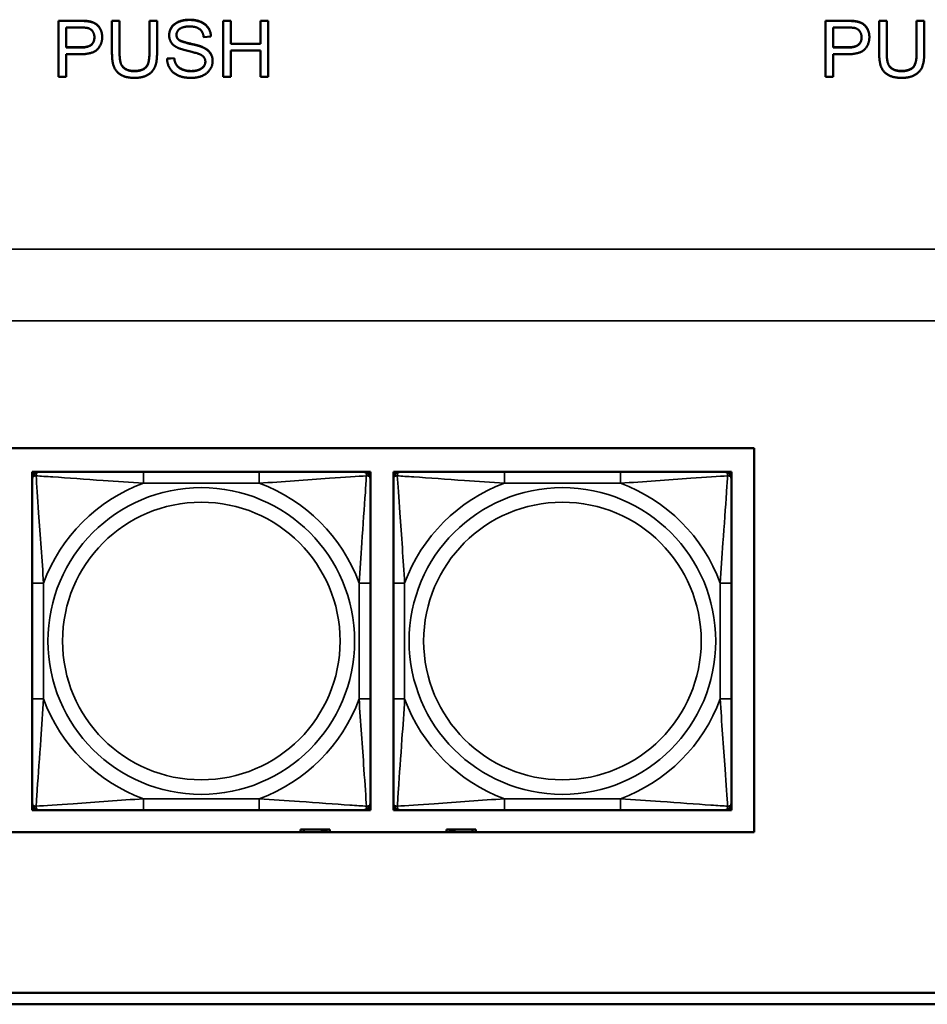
# Model space of a CAD drawing. Header units: inches. Extents: x 0.2 to 58.8, y 1.7 to 68.8.
# Tile 193 of 256: x 34.9 to 36.5, y 59 to 60.7. Entities that reach past the tile are written whole.
import ezdxf

# ---------------------------------------------------------------- set-up
doc = ezdxf.new("R2010")
doc.units = ezdxf.units.IN
doc.header["$MEASUREMENT"] = 0
doc.layers.add('Visible (ANSI)', color=7, linetype='Continuous', lineweight=50)
doc.layers.add('Visible Narrow (ANSI)', color=7, linetype='Continuous', lineweight=35)

msp = doc.modelspace()

# ---------------------------------------------------------------- linework, layer by layer
at = {"layer": 'Visible (ANSI)'}
for p, q in [((34.9721, 60.684), (35.0099, 60.684)), ((34.9721, 60.684), (34.9721, 60.6836)), ((35.0099, 60.6836), (34.9721, 60.6836)), ((34.9721, 60.6836), (34.9721, 60.5858)), ((35.0251, 60.683), (35.0251, 60.6826)), ((35.0656, 60.684), (35.0656, 60.6836)), ((35.0656, 60.684), (35.0789, 60.684)), ((35.0656, 60.6836), (35.0656, 60.6271)), ((35.0789, 60.6836), (35.0656, 60.6836)), ((35.0789, 60.684), (35.0789, 60.6836)), ((35.0789, 60.6272), (35.0789, 60.6836)), ((35.131, 60.684), (35.131, 60.6836)), ((35.131, 60.684), (35.1443, 60.684)), ((35.131, 60.6836), (35.131, 60.6272)), ((35.1443, 60.6836), (35.131, 60.6836)), ((35.1443, 60.684), (35.1443, 60.6836)), ((35.1443, 60.6271), (35.1443, 60.6836)), ((35.26, 60.684), (35.2733, 60.684)), ((35.26, 60.684), (35.26, 60.6836)), ((35.2733, 60.6836), (35.26, 60.6836)), ((35.26, 60.6836), (35.26, 60.5858)), ((35.2733, 60.684), (35.2733, 60.6836)), ((35.2733, 60.6434), (35.2733, 60.6836)), ((35.3251, 60.684), (35.3251, 60.6836)), ((35.3251, 60.684), (35.3384, 60.684)), ((35.3251, 60.6836), (35.3251, 60.6434)), ((35.3384, 60.6836), (35.3251, 60.6836)), ((35.3384, 60.684), (35.3384, 60.6836)), ((35.3384, 60.5858), (35.3384, 60.6836)), ((36.3121, 60.684), (36.3499, 60.684)), ((36.3121, 60.684), (36.3121, 60.6836)), ((36.3499, 60.6836), (36.3121, 60.6836)), ((36.3121, 60.6836), (36.3121, 60.5858)), ((36.3651, 60.683), (36.3651, 60.6826)), ((36.4056, 60.684), (36.4056, 60.6836)), ((36.4056, 60.684), (36.4189, 60.684)), ((36.4056, 60.6836), (36.4056, 60.6271)), ((36.4189, 60.6836), (36.4056, 60.6836)), ((36.4189, 60.684), (36.4189, 60.6836)), ((36.4189, 60.6272), (36.4189, 60.6836)), ((36.471, 60.684), (36.471, 60.6836)), ((36.471, 60.684), (36.4843, 60.684)), ((36.471, 60.6836), (36.471, 60.6272)), ((36.4843, 60.6836), (36.471, 60.6836)), ((36.4843, 60.684), (36.4843, 60.6836)), ((36.4843, 60.6271), (36.4843, 60.6836)), ((34.9854, 60.6371), (34.9854, 60.672)), ((34.9854, 60.672), (35.011, 60.672)), ((36.3254, 60.6371), (36.3254, 60.672)), ((36.3254, 60.672), (36.351, 60.672)), ((35.0485, 60.6557), (35.0485, 60.6553)), ((35.1655, 60.6587), (35.1655, 60.6583)), ((35.2258, 60.6551), (35.2385, 60.6561)), ((35.2385, 60.6565), (35.2385, 60.6561)), ((36.3885, 60.6557), (36.3885, 60.6553)), ((34.9854, 60.6375), (35.0113, 60.6375)), ((35.0113, 60.6371), (34.9854, 60.6371)), ((35.2733, 60.6438), (35.3251, 60.6438)), ((35.3251, 60.6434), (35.2733, 60.6434)), ((35.2733, 60.6319), (35.3251, 60.6319)), ((35.2733, 60.5858), (35.2733, 60.6319)), ((35.3251, 60.6319), (35.3251, 60.5858)), ((36.3254, 60.6375), (36.3513, 60.6375)), ((36.3513, 60.6371), (36.3254, 60.6371)), ((34.9854, 60.6255), (35.0111, 60.6255)), ((34.9854, 60.5858), (34.9854, 60.6255)), ((35.1618, 60.6177), (35.1743, 60.6187)), ((35.1743, 60.6183), (35.1618, 60.6172)), ((35.1618, 60.6177), (35.1618, 60.6172)), ((35.1743, 60.6187), (35.1743, 60.6183)), ((35.2414, 60.6139), (35.2414, 60.6134)), ((36.3254, 60.6255), (36.3511, 60.6255)), ((36.3254, 60.5858), (36.3254, 60.6255)), ((34.9721, 60.5858), (34.9854, 60.5858)), ((35.26, 60.5858), (35.2733, 60.5858)), ((35.3251, 60.5858), (35.3384, 60.5858)), ((36.3121, 60.5858), (36.3254, 60.5858)), ((31.1021, 59.9372), (36.1874, 59.9372)), ((36.1874, 59.9372), (36.1874, 59.2667)), ((34.9263, 59.896), (34.9322, 59.896)), ((34.9263, 59.8901), (34.9263, 59.896)), ((34.9263, 59.8842), (34.9263, 59.8901)), ((34.9322, 59.896), (34.9381, 59.896)), ((35.3228, 59.896), (35.1205, 59.896)), ((35.5051, 59.896), (35.511, 59.896)), ((35.511, 59.896), (35.5169, 59.896)), ((35.5169, 59.896), (35.5169, 59.8901)), ((35.5169, 59.8901), (35.5169, 59.8842)), ((35.5572, 59.896), (35.5631, 59.896)), ((35.5572, 59.8901), (35.5572, 59.896)), ((35.5572, 59.8842), (35.5572, 59.8901)), ((35.5631, 59.896), (35.569, 59.896)), ((35.9536, 59.896), (35.7513, 59.896)), ((36.1359, 59.896), (36.1418, 59.896)), ((36.1418, 59.896), (36.1477, 59.896)), ((36.1477, 59.896), (36.1477, 59.8901)), ((36.1477, 59.8901), (36.1477, 59.8842)), ((34.9263, 59.7018), (34.9263, 59.4995)), ((35.5169, 59.4995), (35.5169, 59.7018)), ((35.5572, 59.7018), (35.5572, 59.4995)), ((36.1477, 59.4995), (36.1477, 59.7018)), ((34.9263, 59.3113), (34.9263, 59.3172)), ((34.9263, 59.3054), (34.9263, 59.3113)), ((34.9322, 59.3054), (34.9263, 59.3054)), ((34.9381, 59.3054), (34.9322, 59.3054)), ((35.1205, 59.3054), (35.3228, 59.3054)), ((35.511, 59.3054), (35.5051, 59.3054)), ((35.5169, 59.3054), (35.511, 59.3054)), ((35.5169, 59.3172), (35.5169, 59.3113)), ((35.5169, 59.3113), (35.5169, 59.3054)), ((35.5572, 59.3113), (35.5572, 59.3172)), ((35.5572, 59.3054), (35.5572, 59.3113)), ((35.5631, 59.3054), (35.5572, 59.3054)), ((35.569, 59.3054), (35.5631, 59.3054)), ((35.7513, 59.3054), (35.9536, 59.3054)), ((36.1418, 59.3054), (36.1359, 59.3054)), ((36.1477, 59.3054), (36.1418, 59.3054)), ((36.1477, 59.3172), (36.1477, 59.3113)), ((36.1477, 59.3113), (36.1477, 59.3054)), ((35.4007, 59.2713), (35.3949, 59.2713)), ((35.3949, 59.2713), (35.3949, 59.2667)), ((35.4007, 59.2713), (35.432, 59.2713)), ((35.4007, 59.2667), (35.4007, 59.2713)), ((35.432, 59.2667), (35.432, 59.2713)), ((35.432, 59.2713), (35.4361, 59.2713)), ((35.4361, 59.2713), (35.4361, 59.2667)), ((35.4361, 59.2713), (35.4401, 59.2713)), ((35.4459, 59.2713), (35.4401, 59.2713)), ((35.4401, 59.2713), (35.4401, 59.2667)), ((35.4459, 59.2667), (35.4459, 59.2713)), ((35.6557, 59.2713), (35.6499, 59.2713)), ((35.6499, 59.2713), (35.6499, 59.2667)), ((35.6557, 59.2713), (35.6597, 59.2713)), ((35.6557, 59.2667), (35.6557, 59.2713)), ((35.6597, 59.2667), (35.6597, 59.2713)), ((35.6597, 59.2713), (35.6638, 59.2713)), ((35.6638, 59.2713), (35.6638, 59.2667)), ((35.6638, 59.2713), (35.6951, 59.2713)), ((35.6951, 59.2713), (35.6951, 59.2667)), ((35.7009, 59.2713), (35.6951, 59.2713)), ((35.7009, 59.2667), (35.7009, 59.2713)), ((36.1874, 59.2667), (31.1021, 59.2667)), ((31.955, 58.9863), (39.3535, 58.9863)), ((39.3535, 58.9663), (31.955, 58.9663))]:
    msp.add_line(p, q, dxfattribs=at)
for centre, radius, start, end in [((34.9322, 59.8901), 0.00591, 90, 180), ((34.9381, 59.8842), 0.0118, 90, 180), ((35.5051, 59.8842), 0.0118, 0, 90), ((35.511, 59.8901), 0.00591, 0, 90), ((35.5631, 59.8901), 0.00591, 90, 180), ((35.569, 59.8842), 0.0118, 90, 180), ((36.1359, 59.8842), 0.0118, 0, 90), ((36.1418, 59.8901), 0.00591, 0, 90), ((34.9381, 59.3172), 0.0118, 180, 270), ((34.9322, 59.3113), 0.00591, 180, 270), ((35.5051, 59.3172), 0.0118, 270, 0), ((35.511, 59.3113), 0.00591, 270, 0), ((35.569, 59.3172), 0.0118, 180, 270), ((35.5631, 59.3113), 0.00591, 180, 270), ((36.1359, 59.3172), 0.0118, 270, 0), ((36.1418, 59.3113), 0.00591, 270, 0)]:
    msp.add_arc(centre, radius, start, end, dxfattribs=at)
for points in [[(35.0099, 60.684), (35.0199, 60.684), (35.0251, 60.683)], [(35.0251, 60.6826), (35.0199, 60.6836), (35.0099, 60.6836)], [(35.0251, 60.683), (35.0325, 60.6819), (35.0424, 60.6751), (35.0485, 60.663), (35.0485, 60.6557)], [(35.0485, 60.6553), (35.0485, 60.6626), (35.0424, 60.6747), (35.0325, 60.6814), (35.0251, 60.6826)], [(35.1655, 60.6587), (35.1655, 60.6662), (35.1741, 60.679), (35.1907, 60.6857), (35.2008, 60.6857)], [(35.2008, 60.6853), (35.1907, 60.6853), (35.1741, 60.6786), (35.1655, 60.6658), (35.1655, 60.6583)], [(35.2008, 60.6857), (35.2119, 60.6857), (35.2289, 60.6787), (35.2382, 60.6651), (35.2385, 60.6565)], [(35.2385, 60.6561), (35.2382, 60.6647), (35.2289, 60.6783), (35.2119, 60.6853), (35.2008, 60.6853)], [(36.3499, 60.684), (36.3599, 60.684), (36.3651, 60.683)], [(36.3651, 60.6826), (36.3599, 60.6836), (36.3499, 60.6836)], [(36.3651, 60.683), (36.3725, 60.6819), (36.3824, 60.6751), (36.3885, 60.663), (36.3885, 60.6557)], [(36.3885, 60.6553), (36.3885, 60.6626), (36.3824, 60.6747), (36.3725, 60.6814), (36.3651, 60.6826)], [(35.011, 60.672), (35.02, 60.672), (35.0234, 60.6711)], [(35.0234, 60.6711), (35.0286, 60.6698), (35.0349, 60.661), (35.0349, 60.6549)], [(35.1782, 60.6592), (35.1782, 60.6653), (35.1893, 60.6739), (35.2013, 60.6739)], [(35.2013, 60.6739), (35.2129, 60.6739), (35.2248, 60.6644), (35.2258, 60.6551)], [(36.351, 60.672), (36.36, 60.672), (36.3634, 60.6711)], [(36.3634, 60.6711), (36.3686, 60.6698), (36.3749, 60.661), (36.3749, 60.6549)], [(35.0111, 60.6255), (35.0323, 60.6255), (35.0485, 60.6428), (35.0485, 60.6553)], [(35.0349, 60.6549), (35.0349, 60.6464), (35.0241, 60.6371), (35.0113, 60.6371)], [(35.1655, 60.6583), (35.1655, 60.6516), (35.1725, 60.6407), (35.1797, 60.6371)], [(35.1782, 60.6594), (35.1783, 60.6543), (35.1821, 60.6509)], [(35.1821, 60.6505), (35.1782, 60.6539), (35.1782, 60.6592)], [(35.1821, 60.6509), (35.186, 60.6476), (35.2184, 60.6404), (35.2244, 60.6377)], [(35.2244, 60.6373), (35.2184, 60.64), (35.186, 60.6471), (35.1821, 60.6505)], [(36.3511, 60.6255), (36.3723, 60.6255), (36.3885, 60.6428), (36.3885, 60.6553)], [(36.3749, 60.6549), (36.3749, 60.6464), (36.3641, 60.6371), (36.3513, 60.6371)], [(35.1797, 60.6371), (35.1853, 60.6342), (35.2129, 60.6277), (35.217, 60.6261)], [(35.2244, 60.6377), (35.2331, 60.6338), (35.2414, 60.6217), (35.2414, 60.6139)], [(35.2414, 60.6134), (35.2414, 60.6213), (35.2331, 60.6333), (35.2244, 60.6373)], [(35.0656, 60.6271), (35.0656, 60.6116), (35.0732, 60.5936), (35.0911, 60.5841), (35.1052, 60.5841)], [(35.0789, 60.6276), (35.0789, 60.6149), (35.0837, 60.6028), (35.0955, 60.5963), (35.104, 60.5963)], [(35.104, 60.5958), (35.0955, 60.5958), (35.0837, 60.6024), (35.0789, 60.6145), (35.0789, 60.6272)], [(35.104, 60.5963), (35.1186, 60.5963), (35.131, 60.6092), (35.131, 60.6276)], [(35.131, 60.6272), (35.131, 60.6088), (35.1186, 60.5958), (35.104, 60.5958)], [(35.1052, 60.5841), (35.1196, 60.5841), (35.1375, 60.595), (35.1443, 60.6123), (35.1443, 60.6271)], [(35.1618, 60.6172), (35.1621, 60.6074), (35.1725, 60.5919), (35.1908, 60.5841), (35.2045, 60.5841)], [(35.1743, 60.6187), (35.1752, 60.6113), (35.1817, 60.6019), (35.1953, 60.5961), (35.2039, 60.5961)], [(35.2039, 60.5957), (35.1953, 60.5957), (35.1817, 60.6015), (35.1752, 60.6109), (35.1743, 60.6183)], [(35.2287, 60.6123), (35.2287, 60.6078), (35.2231, 60.6001), (35.2114, 60.5957), (35.2039, 60.5957)], [(35.2045, 60.5841), (35.2151, 60.5841), (35.2323, 60.5918), (35.2414, 60.6056), (35.2414, 60.6134)], [(35.217, 60.6261), (35.2233, 60.6238), (35.2287, 60.6169), (35.2287, 60.6123)], [(36.4056, 60.6271), (36.4056, 60.6116), (36.4132, 60.5936), (36.4311, 60.5841), (36.4452, 60.5841)], [(36.4189, 60.6276), (36.4189, 60.6149), (36.4237, 60.6028), (36.4355, 60.5963), (36.444, 60.5963)], [(36.444, 60.5958), (36.4355, 60.5958), (36.4237, 60.6024), (36.4189, 60.6145), (36.4189, 60.6272)], [(36.444, 60.5963), (36.4586, 60.5963), (36.471, 60.6092), (36.471, 60.6276)], [(36.471, 60.6272), (36.471, 60.6088), (36.4586, 60.5958), (36.444, 60.5958)], [(36.4452, 60.5841), (36.4596, 60.5841), (36.4775, 60.595), (36.4843, 60.6123), (36.4843, 60.6271)]]:
    msp.add_open_spline(points, degree=2, dxfattribs=at)
for points, degree, knots in [([(35.0113, 60.6375), (35.0241, 60.6375), (35.0348, 60.6468), (35.0349, 60.6551)], 2, [0, 0, 0, 1, 1.987341, 1.987341, 1.987341]), ([(36.3513, 60.6375), (36.3641, 60.6375), (36.3748, 60.6468), (36.3749, 60.6551)], 2, [0, 0, 0, 1, 1.987341, 1.987341, 1.987341]), ([(35.2039, 60.5961), (35.2114, 60.5961), (35.2231, 60.6005), (35.2286, 60.6081), (35.2287, 60.6125)], 2, [0, 0, 0, 1, 2, 2.977511, 2.977511, 2.977511]), ([(35.1205, 59.896), (35.0968, 59.896), (35.0728, 59.896), (35.0495, 59.896), (35.0188, 59.896), (34.9879, 59.896), (34.9646, 59.896), (34.9526, 59.896), (34.943, 59.896), (34.9381, 59.896)], 3, [0.2569537, 0.2569537, 0.2569537, 0.2569537, 0.4371919, 0.4371919, 0.4371919, 0.6739428, 0.6739428, 0.6739428, 0.7963818, 0.7963818, 0.7963818, 0.7963818]), ([(35.5051, 59.896), (35.4993, 59.896), (35.4869, 59.896), (35.4716, 59.896), (35.4482, 59.896), (35.4191, 59.896), (35.39, 59.896), (35.3678, 59.896), (35.3452, 59.896), (35.3228, 59.896)], 3, [-0.7968224, -0.7968224, -0.7968224, -0.7968224, -0.6514613, -0.6514613, -0.6514613, -0.427691, -0.427691, -0.427691, -0.2569517, -0.2569517, -0.2569517, -0.2569517]), ([(35.7513, 59.896), (35.7276, 59.896), (35.7036, 59.896), (35.6803, 59.896), (35.6496, 59.896), (35.6187, 59.896), (35.5955, 59.896), (35.5834, 59.896), (35.5738, 59.896), (35.569, 59.896)], 3, [0.2569537, 0.2569537, 0.2569537, 0.2569537, 0.4371919, 0.4371919, 0.4371919, 0.6739428, 0.6739428, 0.6739428, 0.7963818, 0.7963818, 0.7963818, 0.7963818]), ([(36.1359, 59.896), (36.1302, 59.896), (36.1177, 59.896), (36.1025, 59.896), (36.079, 59.896), (36.0499, 59.896), (36.0208, 59.896), (35.9986, 59.896), (35.976, 59.896), (35.9536, 59.896)], 3, [-0.7968224, -0.7968224, -0.7968224, -0.7968224, -0.6514613, -0.6514613, -0.6514613, -0.427691, -0.427691, -0.427691, -0.2569517, -0.2569517, -0.2569517, -0.2569517]), ([(34.9263, 59.8842), (34.9263, 59.8784), (34.9263, 59.8659), (34.9263, 59.8507), (34.9263, 59.8273), (34.9263, 59.7982), (34.9263, 59.7691), (34.9263, 59.7469), (34.9263, 59.7243), (34.9263, 59.7018)], 3, [-0.7968224, -0.7968224, -0.7968224, -0.7968224, -0.6514613, -0.6514613, -0.6514613, -0.427691, -0.427691, -0.427691, -0.2569517, -0.2569517, -0.2569517, -0.2569517]), ([(35.5169, 59.7018), (35.5169, 59.7255), (35.5169, 59.7495), (35.5169, 59.7729), (35.5169, 59.8035), (35.5169, 59.8344), (35.5169, 59.8577), (35.5169, 59.8697), (35.5169, 59.8793), (35.5169, 59.8842)], 3, [0.2569537, 0.2569537, 0.2569537, 0.2569537, 0.4371919, 0.4371919, 0.4371919, 0.6739428, 0.6739428, 0.6739428, 0.7963818, 0.7963818, 0.7963818, 0.7963818]), ([(35.5572, 59.8842), (35.5572, 59.8784), (35.5572, 59.8659), (35.5572, 59.8507), (35.5572, 59.8273), (35.5572, 59.7982), (35.5572, 59.7691), (35.5572, 59.7469), (35.5572, 59.7243), (35.5572, 59.7018)], 3, [-0.7968224, -0.7968224, -0.7968224, -0.7968224, -0.6514613, -0.6514613, -0.6514613, -0.427691, -0.427691, -0.427691, -0.2569517, -0.2569517, -0.2569517, -0.2569517]), ([(36.1477, 59.7018), (36.1477, 59.7255), (36.1477, 59.7495), (36.1477, 59.7729), (36.1477, 59.8035), (36.1477, 59.8344), (36.1477, 59.8577), (36.1477, 59.8697), (36.1477, 59.8793), (36.1477, 59.8842)], 3, [0.2569537, 0.2569537, 0.2569537, 0.2569537, 0.4371919, 0.4371919, 0.4371919, 0.6739428, 0.6739428, 0.6739428, 0.7963818, 0.7963818, 0.7963818, 0.7963818]), ([(34.9263, 59.4995), (34.9263, 59.4759), (34.9263, 59.4519), (34.9263, 59.4285), (34.9263, 59.3978), (34.9263, 59.367), (34.9263, 59.3437), (34.9263, 59.3317), (34.9263, 59.3221), (34.9263, 59.3172)], 3, [0.2569537, 0.2569537, 0.2569537, 0.2569537, 0.4371919, 0.4371919, 0.4371919, 0.6739428, 0.6739428, 0.6739428, 0.7963818, 0.7963818, 0.7963818, 0.7963818]), ([(35.5169, 59.3172), (35.5169, 59.323), (35.5169, 59.3355), (35.5169, 59.3507), (35.5169, 59.3741), (35.5169, 59.4032), (35.5169, 59.4323), (35.5169, 59.4545), (35.5169, 59.4771), (35.5169, 59.4995)], 3, [-0.7968224, -0.7968224, -0.7968224, -0.7968224, -0.6514613, -0.6514613, -0.6514613, -0.427691, -0.427691, -0.427691, -0.2569517, -0.2569517, -0.2569517, -0.2569517]), ([(35.5572, 59.4995), (35.5572, 59.4759), (35.5572, 59.4519), (35.5572, 59.4285), (35.5572, 59.3978), (35.5572, 59.367), (35.5572, 59.3437), (35.5572, 59.3317), (35.5572, 59.3221), (35.5572, 59.3172)], 3, [0.2569537, 0.2569537, 0.2569537, 0.2569537, 0.4371919, 0.4371919, 0.4371919, 0.6739428, 0.6739428, 0.6739428, 0.7963818, 0.7963818, 0.7963818, 0.7963818]), ([(36.1477, 59.3172), (36.1477, 59.323), (36.1477, 59.3355), (36.1477, 59.3507), (36.1477, 59.3741), (36.1477, 59.4032), (36.1477, 59.4323), (36.1477, 59.4545), (36.1477, 59.4771), (36.1477, 59.4995)], 3, [-0.7968224, -0.7968224, -0.7968224, -0.7968224, -0.6514613, -0.6514613, -0.6514613, -0.427691, -0.427691, -0.427691, -0.2569517, -0.2569517, -0.2569517, -0.2569517]), ([(34.9381, 59.3054), (34.9439, 59.3054), (34.9564, 59.3054), (34.9716, 59.3054), (34.995, 59.3054), (35.0241, 59.3054), (35.0532, 59.3054), (35.0754, 59.3054), (35.0981, 59.3054), (35.1205, 59.3054)], 3, [-0.7968224, -0.7968224, -0.7968224, -0.7968224, -0.6514613, -0.6514613, -0.6514613, -0.427691, -0.427691, -0.427691, -0.2569517, -0.2569517, -0.2569517, -0.2569517]), ([(35.3228, 59.3054), (35.3464, 59.3054), (35.3704, 59.3054), (35.3938, 59.3054), (35.4245, 59.3054), (35.4553, 59.3054), (35.4786, 59.3054), (35.4906, 59.3054), (35.5002, 59.3054), (35.5051, 59.3054)], 3, [0.2569537, 0.2569537, 0.2569537, 0.2569537, 0.4371919, 0.4371919, 0.4371919, 0.6739428, 0.6739428, 0.6739428, 0.7963818, 0.7963818, 0.7963818, 0.7963818]), ([(35.569, 59.3054), (35.5747, 59.3054), (35.5872, 59.3054), (35.6024, 59.3054), (35.6258, 59.3054), (35.655, 59.3054), (35.684, 59.3054), (35.7062, 59.3054), (35.7289, 59.3054), (35.7513, 59.3054)], 3, [-0.7968224, -0.7968224, -0.7968224, -0.7968224, -0.6514613, -0.6514613, -0.6514613, -0.427691, -0.427691, -0.427691, -0.2569517, -0.2569517, -0.2569517, -0.2569517]), ([(35.9536, 59.3054), (35.9772, 59.3054), (36.0012, 59.3054), (36.0246, 59.3054), (36.0553, 59.3054), (36.0861, 59.3054), (36.1094, 59.3054), (36.1214, 59.3054), (36.131, 59.3054), (36.1359, 59.3054)], 3, [0.2569537, 0.2569537, 0.2569537, 0.2569537, 0.4371919, 0.4371919, 0.4371919, 0.6739428, 0.6739428, 0.6739428, 0.7963818, 0.7963818, 0.7963818, 0.7963818])]:
    msp.add_open_spline(points, degree=degree, knots=knots, dxfattribs=at)
at = {"layer": 'Visible Narrow (ANSI)'}
for p, q in [((35.0099, 60.684), (35.0099, 60.6836)), ((35.2008, 60.6857), (35.2008, 60.6853)), ((36.3499, 60.684), (36.3499, 60.6836)), ((35.1821, 60.6509), (35.1821, 60.6505)), ((35.0113, 60.6375), (35.0113, 60.6371)), ((35.2244, 60.6377), (35.2244, 60.6373)), ((36.3513, 60.6375), (36.3513, 60.6371)), ((35.104, 60.5963), (35.104, 60.5958)), ((35.2039, 60.5961), (35.2039, 60.5957)), ((36.444, 60.5963), (36.444, 60.5958)), ((21.4369, 60.2848), (53.1829, 60.2848)), ((53.1829, 60.16), (21.4369, 60.16)), ((35.1205, 59.896), (35.1205, 59.8763)), ((35.3228, 59.896), (35.3228, 59.8763)), ((35.7513, 59.896), (35.7513, 59.8763)), ((35.9536, 59.896), (35.9536, 59.8763)), ((35.1205, 59.8763), (35.3228, 59.8763)), ((35.7513, 59.8763), (35.9536, 59.8763)), ((34.9263, 59.7018), (34.946, 59.7018)), ((34.946, 59.4995), (34.946, 59.7018)), ((35.4972, 59.7018), (35.4972, 59.4995)), ((35.5169, 59.7018), (35.4972, 59.7018)), ((35.5572, 59.7018), (35.5768, 59.7018)), ((35.5768, 59.4995), (35.5768, 59.7018)), ((36.128, 59.7018), (36.128, 59.4995)), ((36.1477, 59.7018), (36.128, 59.7018)), ((34.9263, 59.4995), (34.946, 59.4995)), ((35.5169, 59.4995), (35.4972, 59.4995)), ((35.5572, 59.4995), (35.5768, 59.4995)), ((36.1477, 59.4995), (36.128, 59.4995)), ((35.3228, 59.3251), (35.1205, 59.3251)), ((35.1205, 59.3054), (35.1205, 59.3251)), ((35.3228, 59.3054), (35.3228, 59.3251)), ((35.9536, 59.3251), (35.7513, 59.3251)), ((35.7513, 59.3054), (35.7513, 59.3251)), ((35.9536, 59.3054), (35.9536, 59.3251))]:
    msp.add_line(p, q, dxfattribs=at)
for centre, radius in [((35.2216, 59.6007), 0.2678), ((35.8524, 59.6007), 0.2678), ((35.2216, 59.6007), 0.2424), ((35.8524, 59.6007), 0.2424)]:
    msp.add_circle(centre, radius, dxfattribs=at)
for centre, start, end in [((35.2216, 59.6007), 110.1547, 159.8453), ((35.2216, 59.6007), 20.1547, 69.8453), ((35.8524, 59.6007), 110.1547, 159.8453), ((35.8524, 59.6007), 20.1547, 69.8453), ((35.2216, 59.6007), 200.1547, 249.8453), ((35.2216, 59.6007), 290.1547, 339.8453), ((35.8524, 59.6007), 200.1547, 249.8453), ((35.8524, 59.6007), 290.1547, 339.8453)]:
    msp.add_arc(centre, 0.2936, start, end, dxfattribs=at)
for points, knots in [([(34.9263, 59.8842), (34.9263, 59.8847), (34.9264, 59.8852), (34.9267, 59.8861), (34.9268, 59.8865), (34.9272, 59.887), (34.9274, 59.8873), (34.9277, 59.8876), (34.9278, 59.8877), (34.9282, 59.888), (34.9286, 59.8882), (34.9295, 59.8886), (34.9301, 59.8889), (34.9316, 59.8891), (34.9323, 59.8891), (34.9332, 59.8891)], [-0.0532704, -0.0532704, -0.0532704, -0.0532704, -0.04377373, -0.04377373, -0.03521335, -0.03521335, -0.02986312, -0.02986312, -0.02651922, -0.02651922, -0.01983142, -0.01983142, -0.00913095, -0.00913095, 0.00023197, 0.00023197, 0.00023197, 0.00023197]), ([(34.9332, 59.8891), (34.9332, 59.89), (34.9332, 59.8907), (34.9335, 59.8922), (34.9337, 59.8928), (34.9341, 59.8937), (34.9343, 59.8941), (34.9346, 59.8945), (34.9347, 59.8946), (34.935, 59.8949), (34.9353, 59.8951), (34.9358, 59.8955), (34.9362, 59.8956), (34.9371, 59.8959), (34.9376, 59.896), (34.9381, 59.896)], [-0.00023197, -0.00023197, -0.00023197, -0.00023197, 0.00913095, 0.00913095, 0.01983142, 0.01983142, 0.02651922, 0.02651922, 0.02986312, 0.02986312, 0.03521335, 0.03521335, 0.04377373, 0.04377373, 0.0532704, 0.0532704, 0.0532704, 0.0532704]), ([(34.9332, 59.8891), (34.9408, 59.8886), (34.9509, 59.888), (34.9879, 59.8855), (35.0196, 59.8832), (35.0739, 59.8793), (35.0971, 59.8777), (35.1205, 59.8763)], [-0.7478145, -0.7478145, -0.7478145, -0.7478145, -0.6493253, -0.6493253, -0.427691, -0.427691, -0.2569537, -0.2569537, -0.2569537, -0.2569537]), ([(34.946, 59.7018), (34.9436, 59.7423), (34.9403, 59.7847), (34.9357, 59.8503), (34.9341, 59.8748), (34.9332, 59.8891)], [0.2569517, 0.2569517, 0.2569517, 0.2569517, 0.5559983, 0.5559983, 0.7482818, 0.7482818, 0.7482818, 0.7482818]), ([(35.3228, 59.8763), (35.3632, 59.8787), (35.4056, 59.882), (35.4713, 59.8866), (35.4957, 59.8882), (35.51, 59.8891)], [0.2569517, 0.2569517, 0.2569517, 0.2569517, 0.5559983, 0.5559983, 0.7482818, 0.7482818, 0.7482818, 0.7482818]), ([(35.51, 59.8891), (35.5095, 59.8815), (35.5089, 59.8715), (35.5064, 59.8344), (35.5041, 59.8027), (35.5002, 59.7484), (35.4986, 59.7252), (35.4972, 59.7018)], [-0.7478145, -0.7478145, -0.7478145, -0.7478145, -0.6493253, -0.6493253, -0.427691, -0.427691, -0.2569537, -0.2569537, -0.2569537, -0.2569537]), ([(35.5051, 59.896), (35.5056, 59.896), (35.5061, 59.8959), (35.507, 59.8956), (35.5074, 59.8955), (35.508, 59.8951), (35.5082, 59.8949), (35.5085, 59.8946), (35.5086, 59.8945), (35.5089, 59.8941), (35.5091, 59.8937), (35.5096, 59.8928), (35.5098, 59.8922), (35.51, 59.8907), (35.5101, 59.89), (35.51, 59.8891)], [-0.0532704, -0.0532704, -0.0532704, -0.0532704, -0.04377373, -0.04377373, -0.03521335, -0.03521335, -0.02986312, -0.02986312, -0.02651922, -0.02651922, -0.01983142, -0.01983142, -0.00913095, -0.00913095, 0.00023197, 0.00023197, 0.00023197, 0.00023197]), ([(35.51, 59.8891), (35.5109, 59.8891), (35.5116, 59.8891), (35.5131, 59.8889), (35.5137, 59.8886), (35.5147, 59.8882), (35.515, 59.888), (35.5154, 59.8877), (35.5155, 59.8876), (35.5158, 59.8873), (35.516, 59.887), (35.5164, 59.8865), (35.5166, 59.8861), (35.5168, 59.8852), (35.5169, 59.8847), (35.5169, 59.8842)], [-0.00023197, -0.00023197, -0.00023197, -0.00023197, 0.00913095, 0.00913095, 0.01983142, 0.01983142, 0.02651922, 0.02651922, 0.02986312, 0.02986312, 0.03521335, 0.03521335, 0.04377373, 0.04377373, 0.0532704, 0.0532704, 0.0532704, 0.0532704]), ([(35.5572, 59.8842), (35.5572, 59.8847), (35.5572, 59.8852), (35.5575, 59.8861), (35.5577, 59.8865), (35.558, 59.887), (35.5582, 59.8873), (35.5585, 59.8876), (35.5587, 59.8877), (35.5591, 59.888), (35.5594, 59.8882), (35.5603, 59.8886), (35.561, 59.8889), (35.5624, 59.8891), (35.5632, 59.8891), (35.564, 59.8891)], [-0.0532704, -0.0532704, -0.0532704, -0.0532704, -0.04377373, -0.04377373, -0.03521335, -0.03521335, -0.02986312, -0.02986312, -0.02651922, -0.02651922, -0.01983142, -0.01983142, -0.00913095, -0.00913095, 0.00023197, 0.00023197, 0.00023197, 0.00023197]), ([(35.564, 59.8891), (35.564, 59.89), (35.564, 59.8907), (35.5643, 59.8922), (35.5645, 59.8928), (35.5649, 59.8937), (35.5651, 59.8941), (35.5654, 59.8945), (35.5656, 59.8946), (35.5659, 59.8949), (35.5661, 59.8951), (35.5667, 59.8955), (35.567, 59.8956), (35.5679, 59.8959), (35.5684, 59.896), (35.569, 59.896)], [-0.00023197, -0.00023197, -0.00023197, -0.00023197, 0.00913095, 0.00913095, 0.01983142, 0.01983142, 0.02651922, 0.02651922, 0.02986312, 0.02986312, 0.03521335, 0.03521335, 0.04377373, 0.04377373, 0.0532704, 0.0532704, 0.0532704, 0.0532704]), ([(35.564, 59.8891), (35.5717, 59.8886), (35.5817, 59.888), (35.6187, 59.8855), (35.6504, 59.8832), (35.7047, 59.8793), (35.7279, 59.8777), (35.7513, 59.8763)], [-0.7478145, -0.7478145, -0.7478145, -0.7478145, -0.6493253, -0.6493253, -0.427691, -0.427691, -0.2569537, -0.2569537, -0.2569537, -0.2569537]), ([(35.5768, 59.7018), (35.5744, 59.7423), (35.5712, 59.7847), (35.5665, 59.8503), (35.5649, 59.8748), (35.564, 59.8891)], [0.2569517, 0.2569517, 0.2569517, 0.2569517, 0.5559983, 0.5559983, 0.7482818, 0.7482818, 0.7482818, 0.7482818]), ([(35.9536, 59.8763), (35.9941, 59.8787), (36.0364, 59.882), (36.1021, 59.8866), (36.1265, 59.8882), (36.1409, 59.8891)], [0.2569517, 0.2569517, 0.2569517, 0.2569517, 0.5559983, 0.5559983, 0.7482818, 0.7482818, 0.7482818, 0.7482818]), ([(36.1409, 59.8891), (36.1404, 59.8815), (36.1397, 59.8715), (36.1372, 59.8344), (36.135, 59.8027), (36.1311, 59.7484), (36.1294, 59.7252), (36.128, 59.7018)], [-0.7478145, -0.7478145, -0.7478145, -0.7478145, -0.6493253, -0.6493253, -0.427691, -0.427691, -0.2569537, -0.2569537, -0.2569537, -0.2569537]), ([(36.1359, 59.896), (36.1364, 59.896), (36.1369, 59.8959), (36.1378, 59.8956), (36.1382, 59.8955), (36.1388, 59.8951), (36.139, 59.8949), (36.1393, 59.8946), (36.1394, 59.8945), (36.1398, 59.8941), (36.1399, 59.8937), (36.1404, 59.8928), (36.1406, 59.8922), (36.1408, 59.8907), (36.1409, 59.89), (36.1409, 59.8891)], [-0.0532704, -0.0532704, -0.0532704, -0.0532704, -0.04377373, -0.04377373, -0.03521335, -0.03521335, -0.02986312, -0.02986312, -0.02651922, -0.02651922, -0.01983142, -0.01983142, -0.00913095, -0.00913095, 0.00023197, 0.00023197, 0.00023197, 0.00023197]), ([(36.1409, 59.8891), (36.1417, 59.8891), (36.1425, 59.8891), (36.1439, 59.8889), (36.1446, 59.8886), (36.1455, 59.8882), (36.1458, 59.888), (36.1462, 59.8877), (36.1463, 59.8876), (36.1467, 59.8873), (36.1468, 59.887), (36.1472, 59.8865), (36.1474, 59.8861), (36.1476, 59.8852), (36.1477, 59.8847), (36.1477, 59.8842)], [-0.00023197, -0.00023197, -0.00023197, -0.00023197, 0.00913095, 0.00913095, 0.01983142, 0.01983142, 0.02651922, 0.02651922, 0.02986312, 0.02986312, 0.03521335, 0.03521335, 0.04377373, 0.04377373, 0.0532704, 0.0532704, 0.0532704, 0.0532704]), ([(34.9332, 59.3123), (34.9337, 59.3199), (34.9343, 59.3299), (34.9368, 59.367), (34.9391, 59.3987), (34.943, 59.4529), (34.9446, 59.4762), (34.946, 59.4995)], [-0.7478145, -0.7478145, -0.7478145, -0.7478145, -0.6493253, -0.6493253, -0.427691, -0.427691, -0.2569537, -0.2569537, -0.2569537, -0.2569537]), ([(35.4972, 59.4995), (35.4996, 59.4591), (35.5029, 59.4167), (35.5075, 59.351), (35.5091, 59.3266), (35.51, 59.3123)], [0.2569517, 0.2569517, 0.2569517, 0.2569517, 0.5559983, 0.5559983, 0.7482818, 0.7482818, 0.7482818, 0.7482818]), ([(35.564, 59.3123), (35.5645, 59.3199), (35.5651, 59.3299), (35.5676, 59.367), (35.5699, 59.3987), (35.5738, 59.4529), (35.5754, 59.4762), (35.5768, 59.4995)], [-0.7478145, -0.7478145, -0.7478145, -0.7478145, -0.6493253, -0.6493253, -0.427691, -0.427691, -0.2569537, -0.2569537, -0.2569537, -0.2569537]), ([(36.128, 59.4995), (36.1304, 59.4591), (36.1337, 59.4167), (36.1383, 59.351), (36.1399, 59.3266), (36.1409, 59.3123)], [0.2569517, 0.2569517, 0.2569517, 0.2569517, 0.5559983, 0.5559983, 0.7482818, 0.7482818, 0.7482818, 0.7482818]), ([(35.1205, 59.3251), (35.08, 59.3227), (35.0376, 59.3194), (34.972, 59.3148), (34.9475, 59.3132), (34.9332, 59.3123)], [0.2569517, 0.2569517, 0.2569517, 0.2569517, 0.5559983, 0.5559983, 0.7482818, 0.7482818, 0.7482818, 0.7482818]), ([(35.51, 59.3123), (35.5024, 59.3128), (35.4924, 59.3134), (35.4553, 59.3159), (35.4236, 59.3182), (35.3694, 59.3221), (35.3461, 59.3237), (35.3228, 59.3251)], [-0.7478145, -0.7478145, -0.7478145, -0.7478145, -0.6493253, -0.6493253, -0.427691, -0.427691, -0.2569537, -0.2569537, -0.2569537, -0.2569537]), ([(35.7513, 59.3251), (35.7108, 59.3227), (35.6684, 59.3194), (35.6028, 59.3148), (35.5784, 59.3132), (35.564, 59.3123)], [0.2569517, 0.2569517, 0.2569517, 0.2569517, 0.5559983, 0.5559983, 0.7482818, 0.7482818, 0.7482818, 0.7482818]), ([(36.1409, 59.3123), (36.1332, 59.3128), (36.1232, 59.3134), (36.0862, 59.3159), (36.0544, 59.3182), (36.0002, 59.3221), (35.9769, 59.3237), (35.9536, 59.3251)], [-0.7478145, -0.7478145, -0.7478145, -0.7478145, -0.6493253, -0.6493253, -0.427691, -0.427691, -0.2569537, -0.2569537, -0.2569537, -0.2569537]), ([(34.9332, 59.3123), (34.9323, 59.3123), (34.9316, 59.3123), (34.9301, 59.3125), (34.9295, 59.3127), (34.9286, 59.3132), (34.9282, 59.3134), (34.9278, 59.3137), (34.9277, 59.3138), (34.9274, 59.3141), (34.9272, 59.3143), (34.9268, 59.3149), (34.9267, 59.3153), (34.9264, 59.3162), (34.9263, 59.3167), (34.9263, 59.3172)], [-0.00023197, -0.00023197, -0.00023197, -0.00023197, 0.00913095, 0.00913095, 0.01983142, 0.01983142, 0.02651922, 0.02651922, 0.02986312, 0.02986312, 0.03521335, 0.03521335, 0.04377373, 0.04377373, 0.0532704, 0.0532704, 0.0532704, 0.0532704]), ([(34.9381, 59.3054), (34.9376, 59.3054), (34.9371, 59.3055), (34.9362, 59.3057), (34.9358, 59.3059), (34.9353, 59.3063), (34.935, 59.3065), (34.9347, 59.3068), (34.9346, 59.3069), (34.9343, 59.3073), (34.9341, 59.3076), (34.9337, 59.3086), (34.9335, 59.3092), (34.9332, 59.3107), (34.9332, 59.3114), (34.9332, 59.3123)], [-0.0532704, -0.0532704, -0.0532704, -0.0532704, -0.04377373, -0.04377373, -0.03521335, -0.03521335, -0.02986312, -0.02986312, -0.02651922, -0.02651922, -0.01983142, -0.01983142, -0.00913095, -0.00913095, 0.00023197, 0.00023197, 0.00023197, 0.00023197]), ([(35.51, 59.3123), (35.5101, 59.3114), (35.51, 59.3107), (35.5098, 59.3092), (35.5096, 59.3086), (35.5091, 59.3076), (35.5089, 59.3073), (35.5086, 59.3069), (35.5085, 59.3068), (35.5082, 59.3065), (35.508, 59.3063), (35.5074, 59.3059), (35.507, 59.3057), (35.5061, 59.3055), (35.5056, 59.3054), (35.5051, 59.3054)], [-0.00023197, -0.00023197, -0.00023197, -0.00023197, 0.00913095, 0.00913095, 0.01983142, 0.01983142, 0.02651922, 0.02651922, 0.02986312, 0.02986312, 0.03521335, 0.03521335, 0.04377373, 0.04377373, 0.0532704, 0.0532704, 0.0532704, 0.0532704]), ([(35.5169, 59.3172), (35.5169, 59.3167), (35.5168, 59.3162), (35.5166, 59.3153), (35.5164, 59.3149), (35.516, 59.3143), (35.5158, 59.3141), (35.5155, 59.3138), (35.5154, 59.3137), (35.515, 59.3134), (35.5147, 59.3132), (35.5137, 59.3127), (35.5131, 59.3125), (35.5116, 59.3123), (35.5109, 59.3123), (35.51, 59.3123)], [-0.0532704, -0.0532704, -0.0532704, -0.0532704, -0.04377373, -0.04377373, -0.03521335, -0.03521335, -0.02986312, -0.02986312, -0.02651922, -0.02651922, -0.01983142, -0.01983142, -0.00913095, -0.00913095, 0.00023197, 0.00023197, 0.00023197, 0.00023197]), ([(35.564, 59.3123), (35.5632, 59.3123), (35.5624, 59.3123), (35.561, 59.3125), (35.5603, 59.3127), (35.5594, 59.3132), (35.5591, 59.3134), (35.5587, 59.3137), (35.5585, 59.3138), (35.5582, 59.3141), (35.558, 59.3143), (35.5577, 59.3149), (35.5575, 59.3153), (35.5572, 59.3162), (35.5572, 59.3167), (35.5572, 59.3172)], [-0.00023197, -0.00023197, -0.00023197, -0.00023197, 0.00913095, 0.00913095, 0.01983142, 0.01983142, 0.02651922, 0.02651922, 0.02986312, 0.02986312, 0.03521335, 0.03521335, 0.04377373, 0.04377373, 0.0532704, 0.0532704, 0.0532704, 0.0532704]), ([(35.569, 59.3054), (35.5684, 59.3054), (35.5679, 59.3055), (35.567, 59.3057), (35.5667, 59.3059), (35.5661, 59.3063), (35.5659, 59.3065), (35.5656, 59.3068), (35.5654, 59.3069), (35.5651, 59.3073), (35.5649, 59.3076), (35.5645, 59.3086), (35.5643, 59.3092), (35.564, 59.3107), (35.564, 59.3114), (35.564, 59.3123)], [-0.0532704, -0.0532704, -0.0532704, -0.0532704, -0.04377373, -0.04377373, -0.03521335, -0.03521335, -0.02986312, -0.02986312, -0.02651922, -0.02651922, -0.01983142, -0.01983142, -0.00913095, -0.00913095, 0.00023197, 0.00023197, 0.00023197, 0.00023197]), ([(36.1409, 59.3123), (36.1409, 59.3114), (36.1408, 59.3107), (36.1406, 59.3092), (36.1404, 59.3086), (36.1399, 59.3076), (36.1398, 59.3073), (36.1394, 59.3069), (36.1393, 59.3068), (36.139, 59.3065), (36.1388, 59.3063), (36.1382, 59.3059), (36.1378, 59.3057), (36.1369, 59.3055), (36.1364, 59.3054), (36.1359, 59.3054)], [-0.00023197, -0.00023197, -0.00023197, -0.00023197, 0.00913095, 0.00913095, 0.01983142, 0.01983142, 0.02651922, 0.02651922, 0.02986312, 0.02986312, 0.03521335, 0.03521335, 0.04377373, 0.04377373, 0.0532704, 0.0532704, 0.0532704, 0.0532704]), ([(36.1477, 59.3172), (36.1477, 59.3167), (36.1476, 59.3162), (36.1474, 59.3153), (36.1472, 59.3149), (36.1468, 59.3143), (36.1467, 59.3141), (36.1463, 59.3138), (36.1462, 59.3137), (36.1458, 59.3134), (36.1455, 59.3132), (36.1446, 59.3127), (36.1439, 59.3125), (36.1425, 59.3123), (36.1417, 59.3123), (36.1409, 59.3123)], [-0.0532704, -0.0532704, -0.0532704, -0.0532704, -0.04377373, -0.04377373, -0.03521335, -0.03521335, -0.02986312, -0.02986312, -0.02651922, -0.02651922, -0.01983142, -0.01983142, -0.00913095, -0.00913095, 0.00023197, 0.00023197, 0.00023197, 0.00023197])]:
    msp.add_open_spline(points, degree=3, knots=knots, dxfattribs=at)

doc.saveas('drawing.dxf')
